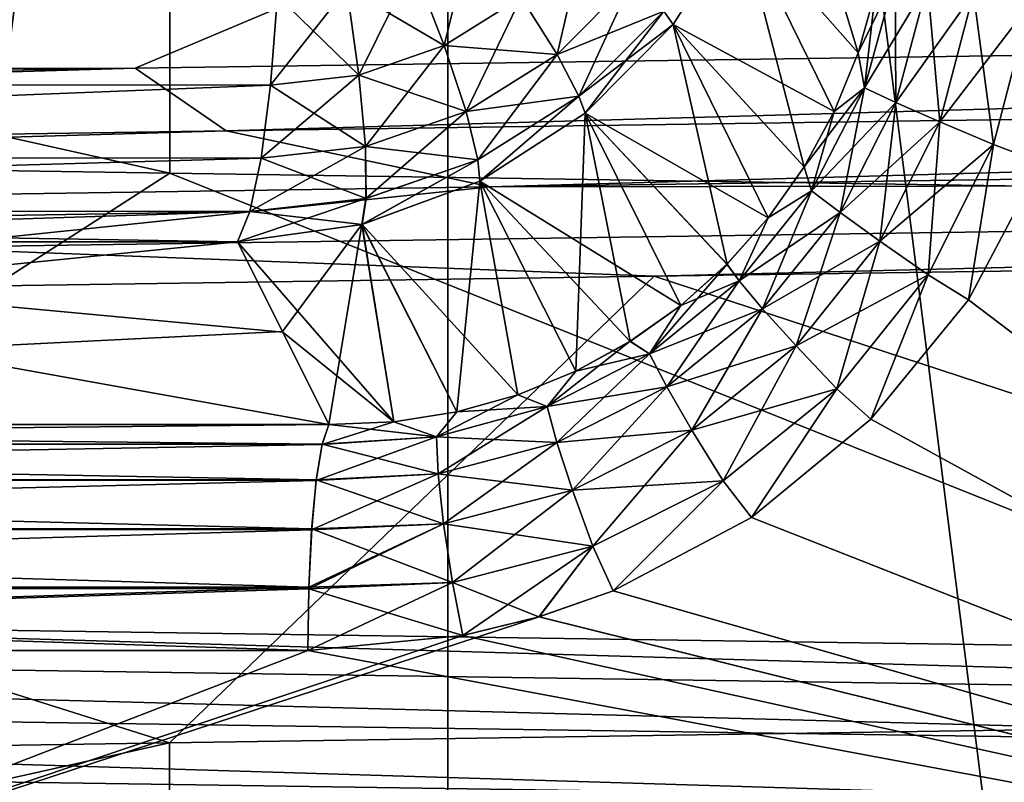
# Model space of a CAD drawing. Header units: metres. Extents: x -24 to 24, y -69 to 184.
# Tile 78 of 256: x -2.523 to -1.664, y -62.983 to -62.318. Entities that reach past the tile are written whole.
import ezdxf

# ---------------------------------------------------------------- set-up
doc = ezdxf.new("R2010")
doc.units = ezdxf.units.M
for name, color, linetype in [('14', 7, 'CONTINUOUS'), ('149', 7, 'CONTINUOUS'), ('15', 7, 'CONTINUOUS'), ('150', 7, 'CONTINUOUS'), ('151', 7, 'CONTINUOUS'), ('163', 7, 'CONTINUOUS'), ('171', 7, 'CONTINUOUS'), ('202', 7, 'CONTINUOUS'), ('216', 7, 'CONTINUOUS'), ('250', 7, 'CONTINUOUS'), ('257', 7, 'CONTINUOUS'), ('290', 7, 'CONTINUOUS'), ('291', 7, 'CONTINUOUS'), ('298', 7, 'CONTINUOUS'), ('299', 7, 'CONTINUOUS'), ('322', 7, 'CONTINUOUS'), ('329', 7, 'CONTINUOUS'), ('367', 7, 'CONTINUOUS'), ('369', 7, 'CONTINUOUS'), ('3988', 7, 'CONTINUOUS'), ('3991', 7, 'CONTINUOUS'), ('562', 2, 'CONTINUOUS'), ('570', 2, 'CONTINUOUS')]:
    doc.layers.add(name, color=color, linetype=linetype)

msp = doc.modelspace()

# ---------------------------------------------------------------- linework, layer by layer
at = {"layer": '14'}
for points in [[(-1.695707, -62.562055, 20.329402), (-0.97069, -63.111337, 20.376893), (-1.632296, -62.442211, 20.334591)], [(-1.780843, -62.666219, 20.322121), (-0.97069, -63.111337, 20.376893), (-1.695707, -62.562055, 20.329402)], [(-1.885075, -62.751757, 20.312717), (-0.97069, -63.111337, 20.376893), (-1.780843, -62.666219, 20.322121)], [(-2.005646, -62.815716, 20.301167), (-0.97069, -63.111337, 20.376893), (-1.885075, -62.751757, 20.312717)], [(-2.070338, -62.838546, 20.294672), (-0.97069, -63.111337, 20.376893), (-2.005646, -62.815716, 20.301167)], [(-2.136856, -62.854885, 20.287776), (-0.97069, -63.111337, 20.376893), (-2.070338, -62.838546, 20.294672)], [(-2.271991, -62.86782, 20.273087), (-0.97069, -63.111337, 20.376893), (-2.136856, -62.854885, 20.287776)], [(-3.960341, -62.86782, 20.011889), (-2.903237, -63.111337, 20.192355), (-2.271991, -62.86782, 20.273087)], [(-2.903237, -63.111337, 20.192355), (-0.97069, -63.111337, 20.376893), (-2.271991, -62.86782, 20.273087)]]:
    msp.add_3dface(points, dxfattribs=at)
at = {"layer": '149'}
for points in [[(-6.165688, -62.360312, 15.404181), (-2.69515, -62.256156, 16.349728), (-2.285789, -62.302413, 16.4341)], [(-6.165688, -62.360312, 15.404181), (-2.285789, -62.302413, 16.4341), (-2.422634, -62.360135, 16.422267)], [(-2.422634, -62.360135, 16.422267), (1.599048, -62.302136, 16.522804), (-2.343215, -62.414736, 16.425919)], [(-2.422634, -62.360135, 16.422267), (-2.285789, -62.302413, 16.4341), (1.599048, -62.302136, 16.522804)], [(-2.343215, -62.414736, 16.425919), (1.599048, -62.302136, 16.522804), (1.673079, -62.356794, 16.507643)], [(-6.302031, -62.418133, 15.357226), (-2.422634, -62.360135, 16.422267), (-6.222156, -62.472677, 15.38136)], [(-6.302031, -62.418133, 15.357226), (-6.165688, -62.360312, 15.404181), (-2.422634, -62.360135, 16.422267)], [(-6.222156, -62.472677, 15.38136), (-2.422634, -62.360135, 16.422267), (-2.343215, -62.414736, 16.425919)], [(-2.343215, -62.414736, 16.425919), (1.673079, -62.356794, 16.507643), (-2.112556, -62.463662, 16.43499)], [(-2.112556, -62.463662, 16.43499), (1.673079, -62.356794, 16.507643), (1.88775, -62.405886, 16.462326)], [(-2.112556, -62.463662, 16.43499), (1.88775, -62.405886, 16.462326), (1.392663, -62.45825, 16.477139)], [(-6.222156, -62.472677, 15.38136), (-2.343215, -62.414736, 16.425919), (-5.989734, -62.521438, 15.449753)], [(-5.989734, -62.521438, 15.449753), (-2.343215, -62.414736, 16.425919), (-2.112556, -62.463662, 16.43499)], [(-5.989734, -62.521438, 15.449753), (-2.112556, -62.463662, 16.43499), (-2.62242, -62.516401, 16.326621)], [(-2.62242, -62.516401, 16.326621), (1.392663, -62.45825, 16.477139), (-1.969947, -62.541513, 16.37342)], [(-2.62242, -62.516401, 16.326621), (-2.112556, -62.463662, 16.43499), (1.392663, -62.45825, 16.477139)], [(-1.969947, -62.541513, 16.37342), (1.392663, -62.45825, 16.477139), (-0.314455, -62.51748, 16.488502)], [(-3.605492, -62.565546, 16.092545), (-2.62242, -62.516401, 16.326621), (-1.969947, -62.541513, 16.37342)], [(-4.607234, -62.854457, -15.881338), (-0.629989, -62.912766, -16.524123), (-3.002326, -62.843367, -16.215906)], [(-3.002326, -62.843367, -16.215906), (-0.629989, -62.912766, -16.524123), (-1.353104, -62.867463, -16.435896)], [(-0.873849, -62.954558, -16.547321), (-4.607234, -62.854457, -15.881338), (-4.84221, -62.896357, -15.847095)], [(-0.629989, -62.912766, -16.524123), (-4.607234, -62.854457, -15.881338), (-0.873849, -62.954558, -16.547321)], [(-1.541468, -62.997208, -16.520544), (-4.84221, -62.896357, -15.847095), (-5.46391, -62.939309, -15.666849)], [(-0.873849, -62.954558, -16.547321), (-4.84221, -62.896357, -15.847095), (-1.541468, -62.997208, -16.520544)], [(-1.541468, -62.997208, -16.520544), (-5.46391, -62.939309, -15.666849), (-5.265245, -62.998116, -15.742846)]]:
    msp.add_3dface(points, dxfattribs=at)
at = {"layer": '15'}
for points in [[(-1.63229, -62.442195, -20.334592), (-0.970642, -63.111337, -20.376895), (-1.69569, -62.562032, -20.329403)], [(-1.69569, -62.562032, -20.329403), (-0.970642, -63.111337, -20.376895), (-1.78083, -62.666204, -20.322122)], [(-1.78083, -62.666204, -20.322122), (-0.970642, -63.111337, -20.376895), (-1.885069, -62.751752, -20.312718)], [(-1.885069, -62.751752, -20.312718), (-0.970642, -63.111337, -20.376895), (-2.005641, -62.815713, -20.301168)], [(-2.005641, -62.815713, -20.301168), (-0.970642, -63.111337, -20.376895), (-2.070331, -62.838544, -20.294672)], [(-2.070331, -62.838544, -20.294672), (-2.903195, -63.111337, -20.192361), (-2.136848, -62.854884, -20.287777)], [(-0.970642, -63.111337, -20.376895), (-2.903195, -63.111337, -20.192361), (-2.070331, -62.838544, -20.294672)], [(-2.903195, -63.111337, -20.192361), (-2.271991, -62.86782, -20.273087), (-2.136848, -62.854884, -20.287777)], [(-2.271991, -62.86782, -20.273087), (-2.903195, -63.111337, -20.192361), (-3.960341, -62.86782, -20.011889)]]:
    msp.add_3dface(points, dxfattribs=at)
at = {"layer": '150'}
for points in [[(-1.969947, -62.541513, 16.37342), (-0.314455, -62.51748, 16.488502), (-0.800592, -62.924267, 15.779704)], [(-3.605492, -62.565546, 16.092545), (-1.969947, -62.541513, 16.37342), (-2.392507, -62.948455, 15.617807)], [(-2.392507, -62.948455, 15.617807), (-1.969947, -62.541513, 16.37342), (-0.800592, -62.924267, 15.779704)], [(-3.960285, -62.972649, 15.295625), (-3.605492, -62.565546, 16.092545), (-2.392507, -62.948455, 15.617807)]]:
    msp.add_3dface(points, dxfattribs=at)
at = {"layer": '151'}
for points in [[(-3.960165, -62.427353, -15.295656), (-3.002326, -62.843367, -16.215906), (-2.392453, -62.451546, -15.617816)], [(-3.002326, -62.843367, -16.215906), (-1.353104, -62.867463, -16.435896), (-2.392453, -62.451546, -15.617816)], [(-2.392453, -62.451546, -15.617816), (-1.353104, -62.867463, -16.435896), (-0.800538, -62.475734, -15.779707)]]:
    msp.add_3dface(points, dxfattribs=at)
at = {"layer": '163'}
for points in [[(-2.333241, -62.511425, -19.18921), (-3.92823, -62.670858, -19.849768), (-3.141533, -62.511425, -19.073557)], [(-2.294081, -62.589783, -19.641413), (-3.92823, -62.670858, -19.849768), (-2.333241, -62.511425, -19.18921)], [(-2.253585, -62.670858, -20.108845), (-3.92823, -62.670858, -19.849768), (-2.294081, -62.589783, -19.641413)]]:
    msp.add_3dface(points, dxfattribs=at)
at = {"layer": '171'}
for points in [[(-3.928232, -62.670858, 19.849768), (-2.253623, -62.670858, 20.108841), (-3.141534, -62.511425, 19.073557)], [(-2.333241, -62.511425, 19.18921), (-3.141534, -62.511425, 19.073557), (-2.293789, -62.590364, 19.644763)], [(-2.253623, -62.670858, 20.108841), (-2.293789, -62.590364, 19.644763), (-3.141534, -62.511425, 19.073557)]]:
    msp.add_3dface(points, dxfattribs=at)
at = {"layer": '202'}
for points in [[(-1.858615, -62.127313, -19.220751), (-1.791864, -62.346612, -20.163766), (-1.895178, -62.229702, -19.20835)], [(-1.776708, -62.292685, -20.162398), (-1.791864, -62.346612, -20.163766), (-1.858615, -62.127313, -19.220751)], [(-1.895178, -62.229702, -19.20835), (-1.839046, -62.446097, -20.163423), (-1.953277, -62.321841, -19.19832)], [(-1.791864, -62.346612, -20.163766), (-1.812755, -62.397931, -20.164111), (-1.895178, -62.229702, -19.20835)], [(-1.812755, -62.397931, -20.164111), (-1.839046, -62.446097, -20.163423), (-1.895178, -62.229702, -19.20835)], [(-1.953277, -62.321841, -19.19832), (-1.906318, -62.531038, -20.158847), (-2.030134, -62.399338, -19.191131)], [(-1.839046, -62.446097, -20.163423), (-1.87036, -62.490606, -20.161674), (-1.953277, -62.321841, -19.19832)], [(-1.87036, -62.490606, -20.161674), (-1.906318, -62.531038, -20.158847), (-1.953277, -62.321841, -19.19832)], [(-2.030134, -62.399338, -19.191131), (-2.038254, -62.624278, -20.143825), (-2.122087, -62.458493, -19.187117)], [(-1.990663, -62.598224, -20.149935), (-2.038254, -62.624278, -20.143825), (-2.030134, -62.399338, -19.191131)], [(-1.906318, -62.531038, -20.158847), (-1.946546, -62.567028, -20.154937), (-2.030134, -62.399338, -19.191131)], [(-1.946546, -62.567028, -20.154937), (-1.990663, -62.598224, -20.149935), (-2.030134, -62.399338, -19.191131)], [(-2.122087, -62.458493, -19.187117), (-2.141976, -62.659658, -20.128375), (-2.224756, -62.496469, -19.186471)], [(-2.08886, -62.644858, -20.136626), (-2.141976, -62.659658, -20.128375), (-2.122087, -62.458493, -19.187117)], [(-2.038254, -62.624278, -20.143825), (-2.08886, -62.644858, -20.136626), (-2.122087, -62.458493, -19.187117)], [(-2.294081, -62.589783, -19.641413), (-2.333241, -62.511425, -19.18921), (-2.224756, -62.496469, -19.186471)], [(-2.253585, -62.670858, -20.108845), (-2.294081, -62.589783, -19.641413), (-2.224756, -62.496469, -19.186471)], [(-2.197066, -62.668401, -20.119094), (-2.253585, -62.670858, -20.108845), (-2.224756, -62.496469, -19.186471)], [(-2.141976, -62.659658, -20.128375), (-2.197066, -62.668401, -20.119094), (-2.224756, -62.496469, -19.186471)]]:
    msp.add_3dface(points, dxfattribs=at)
at = {"layer": '216'}
for points in [[(-1.953352, -62.321936, 19.19831), (-1.812771, -62.397964, 20.164111), (-1.895248, -62.229847, 19.208333)], [(-1.812771, -62.397964, 20.164111), (-1.791873, -62.34664, 20.163767), (-1.895248, -62.229847, 19.208333)], [(-1.791873, -62.34664, 20.163767), (-1.776715, -62.292715, 20.162399), (-1.895248, -62.229847, 19.208333)], [(-2.030087, -62.399301, 19.191135), (-1.870396, -62.490652, 20.161672), (-1.953352, -62.321936, 19.19831)], [(-1.870396, -62.490652, 20.161672), (-1.839071, -62.446137, 20.163422), (-1.953352, -62.321936, 19.19831)], [(-1.839071, -62.446137, 20.163422), (-1.812771, -62.397964, 20.164111), (-1.953352, -62.321936, 19.19831)], [(-2.121982, -62.45844, 19.18712), (-1.9466, -62.567071, 20.154932), (-2.030087, -62.399301, 19.191135)], [(-1.9466, -62.567071, 20.154932), (-1.906364, -62.531084, 20.158843), (-2.030087, -62.399301, 19.191135)], [(-1.906364, -62.531084, 20.158843), (-1.870396, -62.490652, 20.161672), (-2.030087, -62.399301, 19.191135)], [(-2.224694, -62.496453, 19.18647), (-2.088912, -62.644876, 20.136619), (-2.121982, -62.45844, 19.18712)], [(-2.088912, -62.644876, 20.136619), (-2.038311, -62.624306, 20.143818), (-2.121982, -62.45844, 19.18712)], [(-2.038311, -62.624306, 20.143818), (-1.990721, -62.59826, 20.149927), (-2.121982, -62.45844, 19.18712)], [(-1.990721, -62.59826, 20.149927), (-1.9466, -62.567071, 20.154932), (-2.121982, -62.45844, 19.18712)], [(-2.333241, -62.511425, 19.18921), (-2.197099, -62.668405, 20.119088), (-2.224694, -62.496453, 19.18647)], [(-2.197099, -62.668405, 20.119088), (-2.142019, -62.659667, 20.128368), (-2.224694, -62.496453, 19.18647)], [(-2.142019, -62.659667, 20.128368), (-2.088912, -62.644876, 20.136619), (-2.224694, -62.496453, 19.18647)], [(-2.333241, -62.511425, 19.18921), (-2.293789, -62.590364, 19.644763), (-2.197099, -62.668405, 20.119088)], [(-2.293789, -62.590364, 19.644763), (-2.253623, -62.670858, 20.108841), (-2.197099, -62.668405, 20.119088)]]:
    msp.add_3dface(points, dxfattribs=at)
at = {"layer": '250'}
for points in [[(-3.895873, -62.374617, -18.691898), (-3.88546, -62.297022, -18.641936), (-2.298484, -62.297105, -18.903364)], [(-2.304654, -62.37476, -18.954103), (-3.895873, -62.374617, -18.691898), (-2.298484, -62.297105, -18.903364)], [(-3.909657, -62.438352, -18.758031), (-3.895873, -62.374617, -18.691898), (-2.304654, -62.37476, -18.954103)], [(-2.31282, -62.438518, -19.021267), (-3.909657, -62.438352, -18.758031), (-2.304654, -62.37476, -18.954103)], [(-3.926069, -62.484789, -18.836771), (-3.909657, -62.438352, -18.758031), (-2.31282, -62.438518, -19.021267)], [(-2.322543, -62.484936, -19.101228), (-3.926069, -62.484789, -18.836771), (-2.31282, -62.438518, -19.021267)], [(-2.333241, -62.511425, -19.18921), (-3.141533, -62.511425, -19.073557), (-3.926069, -62.484789, -18.836771)], [(-2.333241, -62.511425, -19.18921), (-3.926069, -62.484789, -18.836771), (-2.322543, -62.484936, -19.101228)]]:
    msp.add_3dface(points, dxfattribs=at)
at = {"layer": '257'}
for points in [[(-1.895178, -62.229702, -19.20835), (-1.953277, -62.321841, -19.19832), (-1.96145, -62.310229, -19.14383)], [(-2.180121, -62.270151, -18.917537), (-2.127749, -62.237167, -18.92367), (-2.153118, -62.340306, -18.972235)], [(-2.153118, -62.340306, -18.972235), (-2.127749, -62.237167, -18.92367), (-2.085918, -62.298073, -18.980091)], [(-2.085918, -62.298073, -18.980091), (-2.029628, -62.241449, -18.986586), (-2.054592, -62.348079, -19.05193)], [(-2.054592, -62.348079, -19.05193), (-2.029628, -62.241449, -18.986586), (-1.98806, -62.281252, -19.059597)], [(-2.23807, -62.290356, -18.910652), (-2.180121, -62.270151, -18.917537), (-2.227374, -62.366143, -18.963423)], [(-2.227374, -62.366143, -18.963423), (-2.180121, -62.270151, -18.917537), (-2.153118, -62.340306, -18.972235)], [(-2.054592, -62.348079, -19.05193), (-1.98806, -62.281252, -19.059597), (-2.035464, -62.384486, -19.135306)], [(-2.035464, -62.384486, -19.135306), (-1.98806, -62.281252, -19.059597), (-1.96145, -62.310229, -19.14383)], [(-2.304654, -62.37476, -18.954103), (-2.23807, -62.290356, -18.910652), (-2.227374, -62.366143, -18.963423)], [(-2.304654, -62.37476, -18.954103), (-2.298484, -62.297105, -18.903364), (-2.23807, -62.290356, -18.910652)], [(-2.153118, -62.340306, -18.972235), (-2.085918, -62.298073, -18.980091), (-2.133992, -62.397907, -19.042656)], [(-2.133992, -62.397907, -19.042656), (-2.085918, -62.298073, -18.980091), (-2.054592, -62.348079, -19.05193)], [(-2.030134, -62.399338, -19.191131), (-2.035464, -62.384486, -19.135306), (-1.96145, -62.310229, -19.14383)], [(-1.953277, -62.321841, -19.19832), (-2.030134, -62.399338, -19.191131), (-1.96145, -62.310229, -19.14383)], [(-2.227374, -62.366143, -18.963423), (-2.153118, -62.340306, -18.972235), (-2.221665, -62.428368, -19.032258)], [(-2.221665, -62.428368, -19.032258), (-2.153118, -62.340306, -18.972235), (-2.133992, -62.397907, -19.042656)], [(-2.133992, -62.397907, -19.042656), (-2.054592, -62.348079, -19.05193), (-2.123775, -62.439842, -19.124997)], [(-2.123775, -62.439842, -19.124997), (-2.054592, -62.348079, -19.05193), (-2.035464, -62.384486, -19.135306)], [(-2.31282, -62.438518, -19.021267), (-2.227374, -62.366143, -18.963423), (-2.221665, -62.428368, -19.032258)], [(-2.31282, -62.438518, -19.021267), (-2.304654, -62.37476, -18.954103), (-2.227374, -62.366143, -18.963423)], [(-2.122087, -62.458493, -19.187117), (-2.123775, -62.439842, -19.124997), (-2.035464, -62.384486, -19.135306)], [(-2.030134, -62.399338, -19.191131), (-2.122087, -62.458493, -19.187117), (-2.035464, -62.384486, -19.135306)], [(-2.221665, -62.428368, -19.032258), (-2.133992, -62.397907, -19.042656), (-2.22125, -62.473669, -19.113439)], [(-2.22125, -62.473669, -19.113439), (-2.133992, -62.397907, -19.042656), (-2.123775, -62.439842, -19.124997)], [(-2.322543, -62.484936, -19.101228), (-2.221665, -62.428368, -19.032258), (-2.22125, -62.473669, -19.113439)], [(-2.322543, -62.484936, -19.101228), (-2.31282, -62.438518, -19.021267), (-2.221665, -62.428368, -19.032258)], [(-2.224756, -62.496469, -19.186471), (-2.22125, -62.473669, -19.113439), (-2.123775, -62.439842, -19.124997)], [(-2.122087, -62.458493, -19.187117), (-2.224756, -62.496469, -19.186471), (-2.123775, -62.439842, -19.124997)], [(-2.224756, -62.496469, -19.186471), (-2.333241, -62.511425, -19.18921), (-2.22125, -62.473669, -19.113439)], [(-2.333241, -62.511425, -19.18921), (-2.322543, -62.484936, -19.101228), (-2.22125, -62.473669, -19.113439)]]:
    msp.add_3dface(points, dxfattribs=at)
at = {"layer": '290'}
for points in [[(-3.895873, -62.374617, 18.691898), (-2.298484, -62.297105, 18.903363), (-3.88546, -62.297022, 18.641936)], [(-2.304654, -62.37476, 18.954103), (-2.298484, -62.297105, 18.903363), (-3.895873, -62.374617, 18.691898)], [(-3.909657, -62.438352, 18.758031), (-2.304654, -62.37476, 18.954103), (-3.895873, -62.374617, 18.691898)], [(-2.31282, -62.438518, 19.021267), (-2.304654, -62.37476, 18.954103), (-3.909657, -62.438352, 18.758031)], [(-3.926069, -62.484789, 18.836771), (-2.31282, -62.438518, 19.021267), (-3.909657, -62.438352, 18.758031)], [(-2.322543, -62.484936, 19.101227), (-2.31282, -62.438518, 19.021267), (-3.926069, -62.484789, 18.836771)], [(-3.944223, -62.511425, 18.923871), (-2.322543, -62.484936, 19.101227), (-3.926069, -62.484789, 18.836771)], [(-3.944223, -62.511425, 18.923871), (-3.141534, -62.511425, 19.073557), (-2.322543, -62.484936, 19.101227)], [(-3.141534, -62.511425, 19.073557), (-2.333241, -62.511425, 19.18921), (-2.322543, -62.484936, 19.101227)]]:
    msp.add_3dface(points, dxfattribs=at)
at = {"layer": '291'}
for points in [[(-1.953352, -62.321936, 19.19831), (-1.895248, -62.229847, 19.208333), (-1.961437, -62.310211, 19.143831)], [(-2.180111, -62.270146, 18.917538), (-2.23806, -62.290354, 18.910653), (-2.153105, -62.3403, 18.972237)], [(-2.085907, -62.298064, 18.980093), (-2.180111, -62.270146, 18.917538), (-2.153105, -62.3403, 18.972237)], [(-1.988048, -62.281236, 19.059599), (-2.085907, -62.298064, 18.980093), (-2.054579, -62.348069, 19.051932)], [(-1.988048, -62.281236, 19.059599), (-2.054579, -62.348069, 19.051932), (-1.961437, -62.310211, 19.143831)], [(-2.23806, -62.290354, 18.910653), (-2.298484, -62.297105, 18.903363), (-2.227362, -62.366141, 18.963424)], [(-2.153105, -62.3403, 18.972237), (-2.23806, -62.290354, 18.910653), (-2.227362, -62.366141, 18.963424)], [(-2.298484, -62.297105, 18.903363), (-2.304654, -62.37476, 18.954103), (-2.227362, -62.366141, 18.963424)], [(-2.085907, -62.298064, 18.980093), (-2.153105, -62.3403, 18.972237), (-2.054579, -62.348069, 19.051932)], [(-1.961437, -62.310211, 19.143831), (-2.054579, -62.348069, 19.051932), (-2.03545, -62.384474, 19.135308)], [(-1.953352, -62.321936, 19.19831), (-1.961437, -62.310211, 19.143831), (-2.03545, -62.384474, 19.135308)], [(-2.030087, -62.399301, 19.191135), (-1.953352, -62.321936, 19.19831), (-2.03545, -62.384474, 19.135308)], [(-2.153105, -62.3403, 18.972237), (-2.227362, -62.366141, 18.963424), (-2.133976, -62.3979, 19.042658)], [(-2.054579, -62.348069, 19.051932), (-2.153105, -62.3403, 18.972237), (-2.133976, -62.3979, 19.042658)], [(-2.054579, -62.348069, 19.051932), (-2.133976, -62.3979, 19.042658), (-2.03545, -62.384474, 19.135308)], [(-2.227362, -62.366141, 18.963424), (-2.304654, -62.37476, 18.954103), (-2.22165, -62.428365, 19.03226)], [(-2.133976, -62.3979, 19.042658), (-2.227362, -62.366141, 18.963424), (-2.22165, -62.428365, 19.03226)], [(-2.304654, -62.37476, 18.954103), (-2.31282, -62.438518, 19.021267), (-2.22165, -62.428365, 19.03226)], [(-2.03545, -62.384474, 19.135308), (-2.133976, -62.3979, 19.042658), (-2.123758, -62.439834, 19.124999)], [(-2.121982, -62.45844, 19.18712), (-2.03545, -62.384474, 19.135308), (-2.123758, -62.439834, 19.124999)], [(-2.121982, -62.45844, 19.18712), (-2.030087, -62.399301, 19.191135), (-2.03545, -62.384474, 19.135308)], [(-2.133976, -62.3979, 19.042658), (-2.22165, -62.428365, 19.03226), (-2.123758, -62.439834, 19.124999)], [(-2.22165, -62.428365, 19.03226), (-2.31282, -62.438518, 19.021267), (-2.221234, -62.473666, 19.113442)], [(-2.123758, -62.439834, 19.124999), (-2.22165, -62.428365, 19.03226), (-2.221234, -62.473666, 19.113442)], [(-2.31282, -62.438518, 19.021267), (-2.322543, -62.484936, 19.101227), (-2.221234, -62.473666, 19.113442)], [(-2.224694, -62.496453, 19.18647), (-2.123758, -62.439834, 19.124999), (-2.221234, -62.473666, 19.113442)], [(-2.224694, -62.496453, 19.18647), (-2.121982, -62.45844, 19.18712), (-2.123758, -62.439834, 19.124999)], [(-2.322543, -62.484936, 19.101227), (-2.224694, -62.496453, 19.18647), (-2.221234, -62.473666, 19.113442)], [(-2.333241, -62.511425, 19.18921), (-2.224694, -62.496453, 19.18647), (-2.322543, -62.484936, 19.101227)]]:
    msp.add_3dface(points, dxfattribs=at)
at = {"layer": '298'}
for points in [[(-3.928232, -62.670858, 19.849768), (-3.938506, -62.687987, 19.901551), (-2.259465, -62.687988, 20.16131)], [(-2.253623, -62.670858, 20.108841), (-3.928232, -62.670858, 19.849768), (-2.259465, -62.687988, 20.16131)], [(-3.947479, -62.719115, 19.946891), (-2.264612, -62.719116, 20.207242), (-3.938506, -62.687987, 19.901551)], [(-3.938506, -62.687987, 19.901551), (-2.264612, -62.719116, 20.207242), (-2.259465, -62.687988, 20.16131)], [(-3.954437, -62.761788, 19.982047), (-2.268603, -62.761789, 20.242856), (-3.947479, -62.719115, 19.946891)], [(-3.947479, -62.719115, 19.946891), (-2.268603, -62.761789, 20.242856), (-2.264612, -62.719116, 20.207242)], [(-3.958838, -62.812692, 20.004288), (-2.271129, -62.812692, 20.265387), (-3.954437, -62.761788, 19.982047)], [(-3.954437, -62.761788, 19.982047), (-2.271129, -62.812692, 20.265387), (-2.268603, -62.761789, 20.242856)], [(-3.960341, -62.86782, 20.011889), (-2.271991, -62.86782, 20.273087), (-3.958838, -62.812692, 20.004288)], [(-2.271129, -62.812692, 20.265387), (-3.958838, -62.812692, 20.004288), (-2.271175, -62.814184, 20.265806)], [(-3.958838, -62.812692, 20.004288), (-2.271991, -62.86782, 20.273087), (-2.271175, -62.814184, 20.265806)]]:
    msp.add_3dface(points, dxfattribs=at)
at = {"layer": '299'}
for points in [[(-1.791873, -62.34664, 20.163767), (-1.786543, -62.377259, 20.217653), (-1.759548, -62.280006, 20.21583)], [(-1.776715, -62.292715, 20.162399), (-1.791873, -62.34664, 20.163767), (-1.759548, -62.280006, 20.21583)], [(-1.786543, -62.377259, 20.217653), (-1.731402, -62.286192, 20.263974), (-1.759548, -62.280006, 20.21583)], [(-1.759209, -62.389913, 20.264992), (-1.731402, -62.286192, 20.263974), (-1.786543, -62.377259, 20.217653)], [(-1.759209, -62.389913, 20.264992), (-1.69121, -62.294563, 20.302221), (-1.731402, -62.286192, 20.263974)], [(-1.720668, -62.406789, 20.302115), (-1.69121, -62.294563, 20.302221), (-1.759209, -62.389913, 20.264992)], [(-1.720668, -62.406789, 20.302115), (-1.642136, -62.304459, 20.327562), (-1.69121, -62.294563, 20.302221)], [(-1.673952, -62.426558, 20.326098), (-1.642136, -62.304459, 20.327562), (-1.720668, -62.406789, 20.302115)], [(-1.673952, -62.426558, 20.326098), (-1.632296, -62.442211, 20.334591), (-1.642136, -62.304459, 20.327562)], [(-1.791873, -62.34664, 20.163767), (-1.812771, -62.397964, 20.164111), (-1.786543, -62.377259, 20.217653)], [(-1.839071, -62.446137, 20.163422), (-1.832514, -62.467113, 20.216362), (-1.786543, -62.377259, 20.217653)], [(-1.812771, -62.397964, 20.164111), (-1.839071, -62.446137, 20.163422), (-1.786543, -62.377259, 20.217653)], [(-1.832514, -62.467113, 20.216362), (-1.759209, -62.389913, 20.264992), (-1.786543, -62.377259, 20.217653)], [(-1.80774, -62.486041, 20.26301), (-1.759209, -62.389913, 20.264992), (-1.832514, -62.467113, 20.216362)], [(-1.80774, -62.486041, 20.26301), (-1.720668, -62.406789, 20.302115), (-1.759209, -62.389913, 20.264992)], [(-1.772896, -62.511041, 20.299191), (-1.720668, -62.406789, 20.302115), (-1.80774, -62.486041, 20.26301)], [(-1.772896, -62.511041, 20.299191), (-1.673952, -62.426558, 20.326098), (-1.720668, -62.406789, 20.302115)], [(-1.730727, -62.540145, 20.322058), (-1.673952, -62.426558, 20.326098), (-1.772896, -62.511041, 20.299191)], [(-1.730727, -62.540145, 20.322058), (-1.695707, -62.562055, 20.329402), (-1.673952, -62.426558, 20.326098)], [(-1.695707, -62.562055, 20.329402), (-1.632296, -62.442211, 20.334591), (-1.673952, -62.426558, 20.326098)], [(-1.839071, -62.446137, 20.163422), (-1.870396, -62.490652, 20.161672), (-1.832514, -62.467113, 20.216362)], [(-1.895823, -62.545562, 20.211777), (-1.80774, -62.486041, 20.26301), (-1.832514, -62.467113, 20.216362)], [(-1.870396, -62.490652, 20.161672), (-1.895823, -62.545562, 20.211777), (-1.832514, -62.467113, 20.216362)], [(-1.870396, -62.490652, 20.161672), (-1.906364, -62.531084, 20.158843), (-1.895823, -62.545562, 20.211777)], [(-1.875279, -62.570036, 20.257896), (-1.80774, -62.486041, 20.26301), (-1.895823, -62.545562, 20.211777)], [(-1.875279, -62.570036, 20.257896), (-1.772896, -62.511041, 20.299191), (-1.80774, -62.486041, 20.26301)], [(-1.846061, -62.602215, 20.293377), (-1.772896, -62.511041, 20.299191), (-1.875279, -62.570036, 20.257896)], [(-1.846061, -62.602215, 20.293377), (-1.730727, -62.540145, 20.322058), (-1.772896, -62.511041, 20.299191)], [(-1.906364, -62.531084, 20.158843), (-1.9466, -62.567071, 20.154932), (-1.895823, -62.545562, 20.211777)], [(-1.810467, -62.639566, 20.315426), (-1.730727, -62.540145, 20.322058), (-1.846061, -62.602215, 20.293377)], [(-1.810467, -62.639566, 20.315426), (-1.780843, -62.666219, 20.322121), (-1.730727, -62.540145, 20.322058)], [(-1.780843, -62.666219, 20.322121), (-1.695707, -62.562055, 20.329402), (-1.730727, -62.540145, 20.322058)], [(-1.973876, -62.609102, 20.203838), (-1.875279, -62.570036, 20.257896), (-1.895823, -62.545562, 20.211777)], [(-1.9466, -62.567071, 20.154932), (-1.973876, -62.609102, 20.203838), (-1.895823, -62.545562, 20.211777)], [(-1.9466, -62.567071, 20.154932), (-1.990721, -62.59826, 20.149927), (-1.973876, -62.609102, 20.203838)], [(-1.958953, -62.637889, 20.249631), (-1.875279, -62.570036, 20.257896), (-1.973876, -62.609102, 20.203838)], [(-1.958953, -62.637889, 20.249631), (-1.846061, -62.602215, 20.293377), (-1.875279, -62.570036, 20.257896)], [(-1.990721, -62.59826, 20.149927), (-2.038311, -62.624306, 20.143818), (-1.973876, -62.609102, 20.203838)], [(-1.936969, -62.675778, 20.284696), (-1.846061, -62.602215, 20.293377), (-1.958953, -62.637889, 20.249631)], [(-1.936969, -62.675778, 20.284696), (-1.810467, -62.639566, 20.315426), (-1.846061, -62.602215, 20.293377)], [(-2.063218, -62.654951, 20.19261), (-1.958953, -62.637889, 20.249631), (-1.973876, -62.609102, 20.203838)], [(-2.038311, -62.624306, 20.143818), (-2.063218, -62.654951, 20.19261), (-1.973876, -62.609102, 20.203838)], [(-2.038311, -62.624306, 20.143818), (-2.088912, -62.644876, 20.136619), (-2.063218, -62.654951, 20.19261)], [(-2.088912, -62.644876, 20.136619), (-2.142019, -62.659667, 20.128368), (-2.063218, -62.654951, 20.19261)], [(-2.054843, -62.686428, 20.238292), (-1.958953, -62.637889, 20.249631), (-2.063218, -62.654951, 20.19261)], [(-2.054843, -62.686428, 20.238292), (-1.936969, -62.675778, 20.284696), (-1.958953, -62.637889, 20.249631)], [(-1.909655, -62.719787, 20.306272), (-1.810467, -62.639566, 20.315426), (-1.936969, -62.675778, 20.284696)], [(-1.909655, -62.719787, 20.306272), (-1.885075, -62.751757, 20.312717), (-1.810467, -62.639566, 20.315426)], [(-1.885075, -62.751757, 20.312717), (-1.780843, -62.666219, 20.322121), (-1.810467, -62.639566, 20.315426)], [(-2.142019, -62.659667, 20.128368), (-2.197099, -62.668405, 20.119088), (-2.159806, -62.681514, 20.178409)], [(-2.159806, -62.681514, 20.178409), (-2.054843, -62.686428, 20.238292), (-2.063218, -62.654951, 20.19261)], [(-2.142019, -62.659667, 20.128368), (-2.159806, -62.681514, 20.178409), (-2.063218, -62.654951, 20.19261)], [(-2.253623, -62.670858, 20.108841), (-2.259465, -62.687988, 20.16131), (-2.159806, -62.681514, 20.178409)], [(-2.197099, -62.668405, 20.119088), (-2.253623, -62.670858, 20.108841), (-2.159806, -62.681514, 20.178409)], [(-2.041212, -62.728149, 20.27324), (-1.936969, -62.675778, 20.284696), (-2.054843, -62.686428, 20.238292)], [(-2.041212, -62.728149, 20.27324), (-1.909655, -62.719787, 20.306272), (-1.936969, -62.675778, 20.284696)], [(-2.259465, -62.687988, 20.16131), (-2.264612, -62.719116, 20.207242), (-2.158327, -62.713878, 20.224222)], [(-2.259465, -62.687988, 20.16131), (-2.158327, -62.713878, 20.224222), (-2.159806, -62.681514, 20.178409)], [(-2.158327, -62.713878, 20.224222), (-2.054843, -62.686428, 20.238292), (-2.159806, -62.681514, 20.178409)], [(-2.158327, -62.713878, 20.224222), (-2.041212, -62.728149, 20.27324), (-2.054843, -62.686428, 20.238292)], [(-2.264612, -62.719116, 20.207242), (-2.15356, -62.757352, 20.259376), (-2.158327, -62.713878, 20.224222)], [(-2.15356, -62.757352, 20.259376), (-2.041212, -62.728149, 20.27324), (-2.158327, -62.713878, 20.224222)], [(-2.264612, -62.719116, 20.207242), (-2.268603, -62.761789, 20.242856), (-2.15356, -62.757352, 20.259376)], [(-2.023396, -62.77683, 20.294705), (-1.909655, -62.719787, 20.306272), (-2.041212, -62.728149, 20.27324)], [(-2.023396, -62.77683, 20.294705), (-2.005646, -62.815716, 20.301167), (-1.909655, -62.719787, 20.306272)], [(-2.005646, -62.815716, 20.301167), (-1.885075, -62.751757, 20.312717), (-1.909655, -62.719787, 20.306272)], [(-2.15356, -62.757352, 20.259376), (-2.023396, -62.77683, 20.294705), (-2.041212, -62.728149, 20.27324)], [(-2.268603, -62.761789, 20.242856), (-2.14588, -62.808512, 20.281105), (-2.15356, -62.757352, 20.259376)], [(-2.14588, -62.808512, 20.281105), (-2.023396, -62.77683, 20.294705), (-2.15356, -62.757352, 20.259376)], [(-2.268603, -62.761789, 20.242856), (-2.271129, -62.812692, 20.265387), (-2.14588, -62.808512, 20.281105)], [(-2.14588, -62.808512, 20.281105), (-2.070338, -62.838546, 20.294672), (-2.023396, -62.77683, 20.294705)], [(-2.070338, -62.838546, 20.294672), (-2.005646, -62.815716, 20.301167), (-2.023396, -62.77683, 20.294705)], [(-2.271129, -62.812692, 20.265387), (-2.271175, -62.814184, 20.265806), (-2.14588, -62.808512, 20.281105)], [(-2.271175, -62.814184, 20.265806), (-2.136856, -62.854885, 20.287776), (-2.14588, -62.808512, 20.281105)], [(-2.136856, -62.854885, 20.287776), (-2.070338, -62.838546, 20.294672), (-2.14588, -62.808512, 20.281105)], [(-2.271991, -62.86782, 20.273087), (-2.136856, -62.854885, 20.287776), (-2.271175, -62.814184, 20.265806)]]:
    msp.add_3dface(points, dxfattribs=at)
at = {"layer": '322'}
for points in [[(-2.253585, -62.670858, -20.108845), (-2.259503, -62.688155, -20.161651), (-3.938506, -62.687987, -19.90155)], [(-3.92823, -62.670858, -19.849768), (-2.253585, -62.670858, -20.108845), (-3.938506, -62.687987, -19.90155)], [(-2.259503, -62.688155, -20.161651), (-3.947479, -62.719115, -19.946891), (-3.938506, -62.687987, -19.90155)], [(-2.264676, -62.719632, -20.20781), (-3.947479, -62.719115, -19.946891), (-2.259503, -62.688155, -20.161651)], [(-2.264676, -62.719632, -20.20781), (-3.954436, -62.761788, -19.982047), (-3.947479, -62.719115, -19.946891)], [(-2.268671, -62.762774, -20.243464), (-3.954436, -62.761788, -19.982047), (-2.264676, -62.719632, -20.20781)], [(-2.268671, -62.762774, -20.243464), (-3.958838, -62.812692, -20.004288), (-3.954436, -62.761788, -19.982047)], [(-2.271128, -62.812692, -20.265388), (-3.958838, -62.812692, -20.004288), (-2.268671, -62.762774, -20.243464)], [(-2.271128, -62.812692, -20.265388), (-3.960341, -62.86782, -20.011889), (-3.958838, -62.812692, -20.004288)], [(-2.271175, -62.814184, -20.265806), (-3.960341, -62.86782, -20.011889), (-2.271128, -62.812692, -20.265388)], [(-2.271991, -62.86782, -20.273087), (-3.960341, -62.86782, -20.011889), (-2.271175, -62.814184, -20.265806)]]:
    msp.add_3dface(points, dxfattribs=at)
at = {"layer": '329'}
for points in [[(-1.759549, -62.280003, -20.215829), (-1.75921, -62.389914, -20.264992), (-1.786544, -62.377259, -20.217653)], [(-1.776708, -62.292685, -20.162398), (-1.759549, -62.280003, -20.215829), (-1.786544, -62.377259, -20.217653)], [(-1.731403, -62.286189, -20.263972), (-1.75921, -62.389914, -20.264992), (-1.759549, -62.280003, -20.215829)], [(-1.791864, -62.346612, -20.163766), (-1.776708, -62.292685, -20.162398), (-1.786544, -62.377259, -20.217653)], [(-1.731403, -62.286189, -20.263972), (-1.720669, -62.406789, -20.302114), (-1.75921, -62.389914, -20.264992)], [(-1.691212, -62.29456, -20.30222), (-1.720669, -62.406789, -20.302114), (-1.731403, -62.286189, -20.263972)], [(-1.691212, -62.29456, -20.30222), (-1.673954, -62.426558, -20.326097), (-1.720669, -62.406789, -20.302114)], [(-1.642139, -62.304455, -20.327561), (-1.673954, -62.426558, -20.326097), (-1.691212, -62.29456, -20.30222)], [(-1.642139, -62.304455, -20.327561), (-1.63229, -62.442195, -20.334592), (-1.673954, -62.426558, -20.326097)], [(-1.812755, -62.397931, -20.164111), (-1.791864, -62.346612, -20.163766), (-1.786544, -62.377259, -20.217653)], [(-1.786544, -62.377259, -20.217653), (-1.807739, -62.486042, -20.26301), (-1.832513, -62.467113, -20.216362)], [(-1.812755, -62.397931, -20.164111), (-1.786544, -62.377259, -20.217653), (-1.832513, -62.467113, -20.216362)], [(-1.75921, -62.389914, -20.264992), (-1.807739, -62.486042, -20.26301), (-1.786544, -62.377259, -20.217653)], [(-1.75921, -62.389914, -20.264992), (-1.772896, -62.511042, -20.299191), (-1.807739, -62.486042, -20.26301)], [(-1.720669, -62.406789, -20.302114), (-1.772896, -62.511042, -20.299191), (-1.75921, -62.389914, -20.264992)], [(-1.839046, -62.446097, -20.163423), (-1.812755, -62.397931, -20.164111), (-1.832513, -62.467113, -20.216362)], [(-1.720669, -62.406789, -20.302114), (-1.730727, -62.540145, -20.322058), (-1.772896, -62.511042, -20.299191)], [(-1.673954, -62.426558, -20.326097), (-1.730727, -62.540145, -20.322058), (-1.720669, -62.406789, -20.302114)], [(-1.673954, -62.426558, -20.326097), (-1.69569, -62.562032, -20.329403), (-1.730727, -62.540145, -20.322058)], [(-1.63229, -62.442195, -20.334592), (-1.69569, -62.562032, -20.329403), (-1.673954, -62.426558, -20.326097)], [(-1.87036, -62.490606, -20.161674), (-1.839046, -62.446097, -20.163423), (-1.832513, -62.467113, -20.216362)], [(-1.832513, -62.467113, -20.216362), (-1.87528, -62.570034, -20.257895), (-1.895823, -62.545561, -20.211777)], [(-1.87036, -62.490606, -20.161674), (-1.832513, -62.467113, -20.216362), (-1.895823, -62.545561, -20.211777)], [(-1.807739, -62.486042, -20.26301), (-1.87528, -62.570034, -20.257895), (-1.832513, -62.467113, -20.216362)], [(-1.906318, -62.531038, -20.158847), (-1.87036, -62.490606, -20.161674), (-1.895823, -62.545561, -20.211777)], [(-1.807739, -62.486042, -20.26301), (-1.846061, -62.602213, -20.293376), (-1.87528, -62.570034, -20.257895)], [(-1.772896, -62.511042, -20.299191), (-1.846061, -62.602213, -20.293376), (-1.807739, -62.486042, -20.26301)], [(-1.772896, -62.511042, -20.299191), (-1.810468, -62.639564, -20.315425), (-1.846061, -62.602213, -20.293376)], [(-1.730727, -62.540145, -20.322058), (-1.810468, -62.639564, -20.315425), (-1.772896, -62.511042, -20.299191)], [(-1.906318, -62.531038, -20.158847), (-1.895823, -62.545561, -20.211777), (-1.973875, -62.609102, -20.203838)], [(-1.946546, -62.567028, -20.154937), (-1.906318, -62.531038, -20.158847), (-1.973875, -62.609102, -20.203838)], [(-1.730727, -62.540145, -20.322058), (-1.78083, -62.666204, -20.322122), (-1.810468, -62.639564, -20.315425)], [(-1.69569, -62.562032, -20.329403), (-1.78083, -62.666204, -20.322122), (-1.730727, -62.540145, -20.322058)], [(-1.895823, -62.545561, -20.211777), (-1.958953, -62.637889, -20.249631), (-1.973875, -62.609102, -20.203838)], [(-1.87528, -62.570034, -20.257895), (-1.958953, -62.637889, -20.249631), (-1.895823, -62.545561, -20.211777)], [(-1.990663, -62.598224, -20.149935), (-1.946546, -62.567028, -20.154937), (-1.973875, -62.609102, -20.203838)], [(-1.87528, -62.570034, -20.257895), (-1.936969, -62.675777, -20.284696), (-1.958953, -62.637889, -20.249631)], [(-1.846061, -62.602213, -20.293376), (-1.936969, -62.675777, -20.284696), (-1.87528, -62.570034, -20.257895)], [(-1.990663, -62.598224, -20.149935), (-1.973875, -62.609102, -20.203838), (-2.06322, -62.654951, -20.192609)], [(-2.038254, -62.624278, -20.143825), (-1.990663, -62.598224, -20.149935), (-2.06322, -62.654951, -20.192609)], [(-1.846061, -62.602213, -20.293376), (-1.909655, -62.719786, -20.306272), (-1.936969, -62.675777, -20.284696)], [(-1.810468, -62.639564, -20.315425), (-1.909655, -62.719786, -20.306272), (-1.846061, -62.602213, -20.293376)], [(-1.973875, -62.609102, -20.203838), (-2.054846, -62.686428, -20.238291), (-2.06322, -62.654951, -20.192609)], [(-1.958953, -62.637889, -20.249631), (-2.054846, -62.686428, -20.238291), (-1.973875, -62.609102, -20.203838)], [(-2.08886, -62.644858, -20.136626), (-2.038254, -62.624278, -20.143825), (-2.06322, -62.654951, -20.192609)], [(-2.08886, -62.644858, -20.136626), (-2.06322, -62.654951, -20.192609), (-2.159807, -62.681514, -20.178409)], [(-2.141976, -62.659658, -20.128375), (-2.08886, -62.644858, -20.136626), (-2.159807, -62.681514, -20.178409)], [(-1.958953, -62.637889, -20.249631), (-2.041214, -62.728148, -20.273239), (-2.054846, -62.686428, -20.238291)], [(-1.936969, -62.675777, -20.284696), (-2.041214, -62.728148, -20.273239), (-1.958953, -62.637889, -20.249631)], [(-1.810468, -62.639564, -20.315425), (-1.885069, -62.751752, -20.312718), (-1.909655, -62.719786, -20.306272)], [(-1.78083, -62.666204, -20.322122), (-1.885069, -62.751752, -20.312718), (-1.810468, -62.639564, -20.315425)], [(-2.197066, -62.668401, -20.119094), (-2.141976, -62.659658, -20.128375), (-2.159807, -62.681514, -20.178409)], [(-2.06322, -62.654951, -20.192609), (-2.158327, -62.713878, -20.224222), (-2.159807, -62.681514, -20.178409)], [(-2.054846, -62.686428, -20.238291), (-2.158327, -62.713878, -20.224222), (-2.06322, -62.654951, -20.192609)], [(-2.259503, -62.688155, -20.161651), (-2.197066, -62.668401, -20.119094), (-2.159807, -62.681514, -20.178409)], [(-2.253585, -62.670858, -20.108845), (-2.197066, -62.668401, -20.119094), (-2.259503, -62.688155, -20.161651)], [(-1.936969, -62.675777, -20.284696), (-2.023399, -62.776829, -20.294704), (-2.041214, -62.728148, -20.273239)], [(-1.909655, -62.719786, -20.306272), (-2.023399, -62.776829, -20.294704), (-1.936969, -62.675777, -20.284696)], [(-2.264676, -62.719632, -20.20781), (-2.259503, -62.688155, -20.161651), (-2.159807, -62.681514, -20.178409)], [(-2.158327, -62.713878, -20.224222), (-2.264676, -62.719632, -20.20781), (-2.159807, -62.681514, -20.178409)], [(-2.054846, -62.686428, -20.238291), (-2.153561, -62.757351, -20.259376), (-2.158327, -62.713878, -20.224222)], [(-2.041214, -62.728148, -20.273239), (-2.153561, -62.757351, -20.259376), (-2.054846, -62.686428, -20.238291)], [(-2.268671, -62.762774, -20.243464), (-2.264676, -62.719632, -20.20781), (-2.158327, -62.713878, -20.224222)], [(-2.153561, -62.757351, -20.259376), (-2.268671, -62.762774, -20.243464), (-2.158327, -62.713878, -20.224222)], [(-1.909655, -62.719786, -20.306272), (-2.005641, -62.815713, -20.301168), (-2.023399, -62.776829, -20.294704)], [(-1.885069, -62.751752, -20.312718), (-2.005641, -62.815713, -20.301168), (-1.909655, -62.719786, -20.306272)], [(-2.041214, -62.728148, -20.273239), (-2.145881, -62.808511, -20.281104), (-2.153561, -62.757351, -20.259376)], [(-2.023399, -62.776829, -20.294704), (-2.145881, -62.808511, -20.281104), (-2.041214, -62.728148, -20.273239)], [(-2.145881, -62.808511, -20.281104), (-2.271175, -62.814184, -20.265806), (-2.153561, -62.757351, -20.259376)], [(-2.271175, -62.814184, -20.265806), (-2.271128, -62.812692, -20.265388), (-2.153561, -62.757351, -20.259376)], [(-2.271128, -62.812692, -20.265388), (-2.268671, -62.762774, -20.243464), (-2.153561, -62.757351, -20.259376)], [(-2.023399, -62.776829, -20.294704), (-2.136848, -62.854884, -20.287777), (-2.145881, -62.808511, -20.281104)], [(-2.070331, -62.838544, -20.294672), (-2.136848, -62.854884, -20.287777), (-2.023399, -62.776829, -20.294704)], [(-2.005641, -62.815713, -20.301168), (-2.070331, -62.838544, -20.294672), (-2.023399, -62.776829, -20.294704)], [(-2.136848, -62.854884, -20.287777), (-2.271991, -62.86782, -20.273087), (-2.145881, -62.808511, -20.281104)], [(-2.271991, -62.86782, -20.273087), (-2.271175, -62.814184, -20.265806), (-2.145881, -62.808511, -20.281104)]]:
    msp.add_3dface(points, dxfattribs=at)
at = {"layer": '367'}
for points in [[(-2.211479, 49.731932, -24.148952), (-3.255157, -68.3, -24.030532), (-2.546706, 50.024802, -24.115903)], [(-1.952704, 49.556092, -24.171253), (-3.255157, -68.3, -24.030532), (-2.211479, 49.731932, -24.148952)], [(-1.832025, 49.486089, -24.180699), (-3.255157, -68.3, -24.030532), (-1.952704, 49.556092, -24.171253)], [(-1.409202, 49.290788, -24.20902), (-3.255157, -68.3, -24.030532), (-1.832025, 49.486089, -24.180699)], [(-1.181085, 49.213175, -24.221221), (-3.255157, -68.3, -24.030532), (-1.409202, 49.290788, -24.20902)], [(-1.087972, -68.3, -24.225582), (-3.255157, -68.3, -24.030532), (-1.181085, 49.213175, -24.221221)]]:
    msp.add_3dface(points, dxfattribs=at)
at = {"layer": '369'}
for points in [[(-3.255157, -68.3, 24.030532), (-1.087972, -68.3, 24.225582), (-2.739893, 65.205568, 24.094719)], [(-2.739893, 65.205568, 24.094719), (-1.087972, -68.3, 24.225582), (-1.83678, 65.154766, 24.180338)], [(-1.83678, 65.154766, 24.180338), (-1.087972, -68.3, 24.225582), (-0.922576, 65.124184, 24.232444)]]:
    msp.add_3dface(points, dxfattribs=at)
at = {"layer": '3988'}
for points in [[(-2.392507, -62.948455, 15.617807), (-0.800592, -62.924267, 15.779704), (-2.392454, -63.274123, 15.617816)], [(-0.800592, -62.924267, 15.779704), (-0.800525, -63.249936, 15.779707), (-2.392454, -63.274123, 15.617816)], [(-3.960285, -62.972649, 15.295625), (-2.392507, -62.948455, 15.617807), (-3.960186, -63.298317, 15.295651)], [(-2.392507, -62.948455, 15.617807), (-2.392454, -63.274123, 15.617816), (-3.960186, -63.298317, 15.295651)]]:
    msp.add_3dface(points, dxfattribs=at)
at = {"layer": '3991'}
for points in [[(-3.960096, -62.101685, -15.295674), (-3.960165, -62.427353, -15.295656), (-2.392453, -62.451546, -15.617816)], [(-2.392416, -62.125877, -15.617821), (-3.960096, -62.101685, -15.295674), (-2.392453, -62.451546, -15.617816)], [(-2.392416, -62.125877, -15.617821), (-2.392453, -62.451546, -15.617816), (-0.800538, -62.475734, -15.779707)], [(-0.800488, -62.150065, -15.779709), (-2.392416, -62.125877, -15.617821), (-0.800538, -62.475734, -15.779707)]]:
    msp.add_3dface(points, dxfattribs=at)
at = {"layer": '562'}
for points in [[(-2.149965, -67.8, -23.200596), (-4.281475, -59.3, -22.903251), (-3.218941, -67.8, -23.076577)], [(-2.14995, -59.3, -23.200598), (-4.281475, -59.3, -22.903251), (-2.149965, -67.8, -23.200596)], [(-1.076025, -67.8, -23.275141), (-2.14995, -59.3, -23.200598), (-2.149965, -67.8, -23.200596)], [(0, -67.8, -23.3), (-2.14995, -59.3, -23.200598), (-1.076025, -67.8, -23.275141)], [(0, -59.3, -23.300001), (-2.14995, -59.3, -23.200598), (0, -67.8, -23.3)]]:
    msp.add_3dface(points, dxfattribs=at)
at = {"layer": '570'}
for points in [[(-4.281475, -59.3, 22.903251), (-2.14995, -59.3, 23.200598), (-4.281461, -67.8, 22.903255)], [(-4.281461, -67.8, 22.903255), (-2.14995, -59.3, 23.200598), (-3.218941, -67.8, 23.076577)], [(-3.218941, -67.8, 23.076577), (-2.14995, -59.3, 23.200598), (-2.149965, -67.8, 23.200596)], [(-2.149965, -67.8, 23.200596), (0, -59.3, 23.300001), (-1.076025, -67.8, 23.275141)], [(-2.14995, -59.3, 23.200598), (0, -59.3, 23.300001), (-2.149965, -67.8, 23.200596)]]:
    msp.add_3dface(points, dxfattribs=at)

doc.saveas('drawing.dxf')
